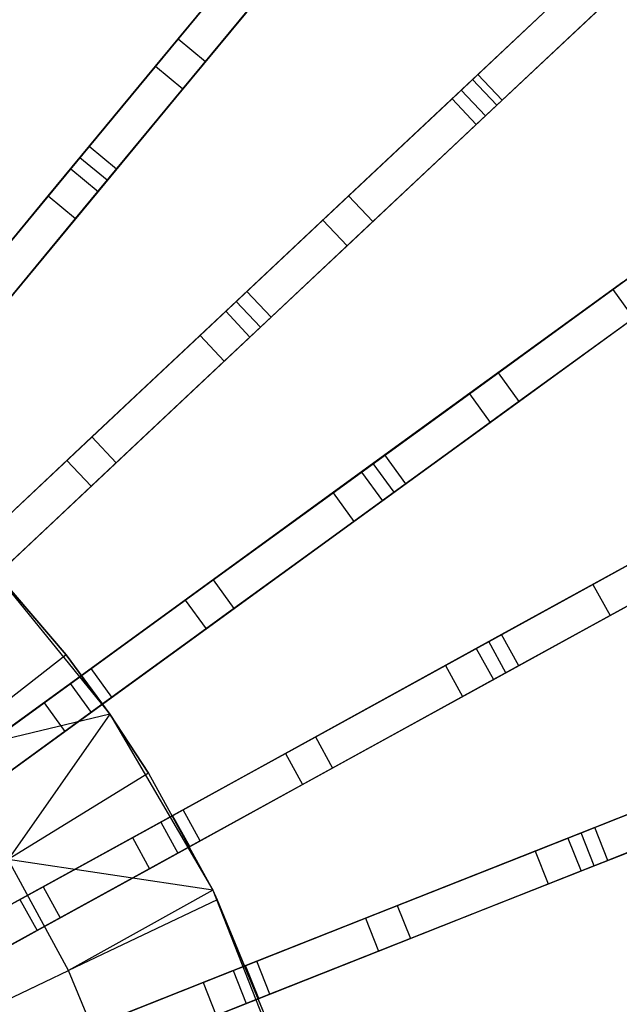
# Model space of a CAD drawing. Extents: x 0 to 27.3, y 0 to 27.3.
# Tile 113 of 117: x 19.3 to 22.7, y 16.3 to 21.8. Entities that reach past the tile are written whole.
import ezdxf

# ---------------------------------------------------------------- set-up
doc = ezdxf.new("R2010")
doc.units = 0
doc.header["$LTSCALE"] = 2.54
doc.layers.get('0').update_dxf_attribs({"color": 13, "linetype": 'CONTINUOUS'})

# ---------------------------------------------------------------- blocks, each defined once
blk = doc.blocks.new('SPUMPKIN_S_PM_STL_1')
at = {"color": 0}
for p, q in [((26.2462, 21.848, 36.9209), (26.8835, 22.6184, 42.4525)), ((26.2462, 21.848, 36.9209), (26.8835, 22.6184, 42.4525)), ((25.6917, 21.1777, 87.3081), (26.857, 22.5864, 85.9202)), ((25.6917, 21.1777, 87.3081), (26.857, 22.5864, 85.9202)), ((26.8008, 22.5184, 86.2629), (25.7442, 21.2412, 87.4932)), ((26.8008, 22.5184, 86.2629), (25.7442, 21.2412, 87.4932)), ((27.0376, 22.4909, 42.4525), (26.4003, 21.7205, 36.9209)), ((27.0376, 22.4909, 42.4525), (26.4003, 21.7205, 36.9209)), ((27.0111, 22.4589, 85.9202), (25.8458, 21.0502, 87.3081)), ((27.0111, 22.4589, 85.9202), (25.8458, 21.0502, 87.3081)), ((26.1188, 21.694, 36.9412), (26.7559, 22.4641, 42.4677)), ((26.1188, 21.694, 36.9412), (26.7559, 22.4641, 42.4677)), ((26.9549, 22.3909, 86.2629), (25.8983, 21.1137, 87.4932)), ((26.9549, 22.3909, 86.2629), (25.8983, 21.1137, 87.4932)), ((27.9356, 21.6476, 42.4524), (28.7124, 22.3771, 50.1138)), ((27.9356, 21.6476, 42.4524), (28.7124, 22.3771, 50.1138)), ((26.2729, 21.5665, 36.9412), (26.91, 22.3366, 42.4677)), ((26.2729, 21.5665, 36.9412), (26.91, 22.3366, 42.4677)), ((27.7896, 21.5105, 42.4676), (28.5666, 22.2402, 50.1255)), ((27.7896, 21.5105, 42.4676), (28.5666, 22.2402, 50.1255)), ((28.5266, 22.2026, 85.3437), (27.841, 21.5588, 86.2629)), ((28.5266, 22.2026, 85.3437), (27.841, 21.5588, 86.2629)), ((28.8493, 22.2313, 50.1138), (28.0725, 21.5018, 42.4524)), ((28.8493, 22.2313, 50.1138), (28.0725, 21.5018, 42.4524)), ((27.9054, 21.6192, 85.9202), (28.4833, 22.1619, 85.0959)), ((27.9054, 21.6192, 85.9202), (28.4833, 22.1619, 85.0959)), ((27.9266, 21.3647, 42.4676), (28.7036, 22.0944, 50.1255)), ((27.9266, 21.3647, 42.4676), (28.7036, 22.0944, 50.1255)), ((28.6635, 22.0568, 85.3437), (27.9779, 21.413, 86.2629)), ((28.6635, 22.0568, 85.3437), (27.9779, 21.413, 86.2629)), ((28.6202, 22.0161, 85.0959), (28.0423, 21.4734, 85.9202)), ((28.6202, 22.0161, 85.0959), (28.0423, 21.4734, 85.9202)), ((25.6401, 21.1153, 32.8956), (26.2462, 21.848, 36.9209)), ((25.6401, 21.1153, 32.8956), (26.2462, 21.848, 36.9209)), ((26.2462, 21.848, 36.9209), (26.4003, 21.7205, 36.9209)), ((26.2462, 21.848, 36.9209), (26.4003, 21.7205, 36.9209)), ((26.4003, 21.7205, 36.9209), (25.7942, 20.9879, 32.8956)), ((26.4003, 21.7205, 36.9209), (25.7942, 20.9879, 32.8956)), ((25.5135, 20.9624, 32.9282), (26.1188, 21.694, 36.9412)), ((25.5135, 20.9624, 32.9282), (26.1188, 21.694, 36.9412)), ((26.1188, 21.694, 36.9412), (26.2729, 21.5665, 36.9412)), ((26.1188, 21.694, 36.9412), (26.2729, 21.5665, 36.9412)), ((27.2068, 20.9631, 36.9208), (27.9356, 21.6476, 42.4524)), ((27.2068, 20.9631, 36.9208), (27.9356, 21.6476, 42.4524)), ((27.9356, 21.6476, 42.4524), (28.0725, 21.5018, 42.4524)), ((27.9356, 21.6476, 42.4524), (28.0725, 21.5018, 42.4524)), ((26.5726, 20.3677, 87.3081), (27.9054, 21.6192, 85.9202)), ((26.5726, 20.3677, 87.3081), (27.9054, 21.6192, 85.9202)), ((28.0423, 21.4734, 85.9202), (27.9054, 21.6192, 85.9202)), ((28.0423, 21.4734, 85.9202), (27.9054, 21.6192, 85.9202)), ((25.6676, 20.8349, 32.9282), (26.2729, 21.5665, 36.9412)), ((25.6676, 20.8349, 32.9282), (26.2729, 21.5665, 36.9412)), ((27.841, 21.5588, 86.2629), (26.6327, 20.424, 87.4932)), ((27.841, 21.5588, 86.2629), (26.6327, 20.424, 87.4932)), ((27.9779, 21.413, 86.2629), (27.841, 21.5588, 86.2629)), ((27.9779, 21.413, 86.2629), (27.841, 21.5588, 86.2629)), ((27.0611, 20.8263, 36.9411), (27.7896, 21.5105, 42.4676)), ((27.0611, 20.8263, 36.9411), (27.7896, 21.5105, 42.4676)), ((28.0725, 21.5018, 42.4524), (27.3437, 20.8174, 36.9208)), ((28.0725, 21.5018, 42.4524), (27.3437, 20.8174, 36.9208)), ((27.7896, 21.5105, 42.4676), (27.9266, 21.3647, 42.4676)), ((27.7896, 21.5105, 42.4676), (27.9266, 21.3647, 42.4676)), ((28.0423, 21.4734, 85.9202), (26.7095, 20.2219, 87.3081)), ((28.0423, 21.4734, 85.9202), (26.7095, 20.2219, 87.3081)), ((27.9779, 21.413, 86.2629), (26.7696, 20.2783, 87.4932)), ((27.9779, 21.413, 86.2629), (26.7696, 20.2783, 87.4932)), ((27.198, 20.6805, 36.9411), (27.9266, 21.3647, 42.4676)), ((27.198, 20.6805, 36.9411), (27.9266, 21.3647, 42.4676)), ((25.7442, 21.2412, 87.4932), (24.4385, 19.6629, 88.6634)), ((25.7442, 21.2412, 87.4932), (24.4385, 19.6629, 88.6634)), ((25.8983, 21.1137, 87.4932), (25.7442, 21.2412, 87.4932)), ((25.8983, 21.1137, 87.4932), (25.7442, 21.2412, 87.4932)), ((24.395, 19.6103, 88.474), (25.6917, 21.1777, 87.3081)), ((24.395, 19.6103, 88.474), (25.6917, 21.1777, 87.3081)), ((25.8458, 21.0502, 87.3081), (25.6917, 21.1777, 87.3081)), ((25.8458, 21.0502, 87.3081), (25.6917, 21.1777, 87.3081)), ((25.8983, 21.1137, 87.4932), (24.5926, 19.5354, 88.6634)), ((25.8983, 21.1137, 87.4932), (24.5926, 19.5354, 88.6634)), ((24.9805, 20.318, 29.7317), (25.6401, 21.1153, 32.8956)), ((24.9805, 20.318, 29.7317), (25.6401, 21.1153, 32.8956)), ((25.6401, 21.1153, 32.8956), (25.7942, 20.9879, 32.8956)), ((25.6401, 21.1153, 32.8956), (25.7942, 20.9879, 32.8956)), ((25.8458, 21.0502, 87.3081), (24.5491, 19.4829, 88.474)), ((25.8458, 21.0502, 87.3081), (24.5491, 19.4829, 88.474)), ((28.6958, 20.4349, 42.4679), (29.5581, 21.0614, 50.1258)), ((28.6958, 20.4349, 42.4679), (29.5581, 21.0614, 50.1258)), ((25.7942, 20.9879, 32.8956), (25.1346, 20.1905, 29.7317)), ((25.7942, 20.9879, 32.8956), (25.1346, 20.1905, 29.7317)), ((24.8572, 20.169, 29.7861), (25.5135, 20.9624, 32.9282)), ((24.8572, 20.169, 29.7861), (25.5135, 20.9624, 32.9282)), ((25.5135, 20.9624, 32.9282), (25.6676, 20.8349, 32.9282)), ((25.5135, 20.9624, 32.9282), (25.6676, 20.8349, 32.9282)), ((26.5136, 20.3122, 32.8955), (27.2068, 20.9631, 36.9208)), ((26.5136, 20.3122, 32.8955), (27.2068, 20.9631, 36.9208)), ((27.2068, 20.9631, 36.9208), (27.3437, 20.8174, 36.9208)), ((27.2068, 20.9631, 36.9208), (27.3437, 20.8174, 36.9208)), ((25.0113, 20.0415, 29.7861), (25.6676, 20.8349, 32.9282)), ((25.0113, 20.0415, 29.7861), (25.6676, 20.8349, 32.9282)), ((26.3689, 20.1764, 32.9281), (27.0611, 20.8263, 36.9411)), ((26.3689, 20.1764, 32.9281), (27.0611, 20.8263, 36.9411)), ((27.3437, 20.8174, 36.9208), (26.6505, 20.1664, 32.8955)), ((27.3437, 20.8174, 36.9208), (26.6505, 20.1664, 32.8955)), ((27.0611, 20.8263, 36.9411), (27.198, 20.6805, 36.9411)), ((27.0611, 20.8263, 36.9411), (27.198, 20.6805, 36.9411)), ((26.5058, 20.0306, 32.9281), (27.198, 20.6805, 36.9411)), ((26.5058, 20.0306, 32.9281), (27.198, 20.6805, 36.9411)), ((28.0489, 19.9649, 36.9211), (28.8578, 20.5526, 42.4527)), ((28.0489, 19.9649, 36.9211), (28.8578, 20.5526, 42.4527)), ((27.3451, 19.4535, 87.3081), (28.8241, 20.5282, 85.9202)), ((27.3451, 19.4535, 87.3081), (28.8241, 20.5282, 85.9202)), ((28.7528, 20.4763, 86.2628), (27.4117, 19.502, 87.4933)), ((28.7528, 20.4763, 86.2628), (27.4117, 19.502, 87.4933)), ((27.8872, 19.8474, 36.9414), (28.6958, 20.4349, 42.4679)), ((27.8872, 19.8474, 36.9414), (28.6958, 20.4349, 42.4679)), ((28.6958, 20.4349, 42.4679), (28.8134, 20.2731, 42.4679)), ((28.6958, 20.4349, 42.4679), (28.8134, 20.2731, 42.4679)), ((26.6327, 20.424, 87.4932), (25.1395, 19.0218, 88.6634)), ((26.6327, 20.424, 87.4932), (25.1395, 19.0218, 88.6634)), ((26.7696, 20.2783, 87.4932), (26.6327, 20.424, 87.4932)), ((26.7696, 20.2783, 87.4932), (26.6327, 20.424, 87.4932)), ((28.9753, 20.3908, 42.4527), (28.1665, 19.8031, 36.9211)), ((28.9753, 20.3908, 42.4527), (28.1665, 19.8031, 36.9211)), ((25.0898, 18.9752, 88.4739), (26.5726, 20.3677, 87.3081)), ((25.0898, 18.9752, 88.4739), (26.5726, 20.3677, 87.3081)), ((26.7095, 20.2219, 87.3081), (26.5726, 20.3677, 87.3081)), ((26.7095, 20.2219, 87.3081), (26.5726, 20.3677, 87.3081)), ((28.9417, 20.3664, 85.9202), (27.4626, 19.2917, 87.3081)), ((28.9417, 20.3664, 85.9202), (27.4626, 19.2917, 87.3081)), ((28.8704, 20.3145, 86.2628), (27.5293, 19.3402, 87.4933)), ((28.8704, 20.3145, 86.2628), (27.5293, 19.3402, 87.4933)), ((26.7696, 20.2783, 87.4932), (25.2764, 18.876, 88.6634)), ((26.7696, 20.2783, 87.4932), (25.2764, 18.876, 88.6634)), ((25.7592, 19.6038, 29.7316), (26.5136, 20.3122, 32.8955)), ((25.7592, 19.6038, 29.7316), (26.5136, 20.3122, 32.8955)), ((26.5136, 20.3122, 32.8955), (26.6505, 20.1664, 32.8955)), ((26.5136, 20.3122, 32.8955), (26.6505, 20.1664, 32.8955)), ((28.0048, 19.6856, 36.9414), (28.8134, 20.2731, 42.4679)), ((28.0048, 19.6856, 36.9414), (28.8134, 20.2731, 42.4679)), ((26.7095, 20.2219, 87.3081), (25.2267, 18.8294, 88.4739)), ((26.7095, 20.2219, 87.3081), (25.2267, 18.8294, 88.4739)), ((25.6183, 19.4715, 29.786), (26.3689, 20.1764, 32.9281)), ((25.6183, 19.4715, 29.786), (26.3689, 20.1764, 32.9281)), ((26.6505, 20.1664, 32.8955), (25.8962, 19.4581, 29.7316)), ((26.6505, 20.1664, 32.8955), (25.8962, 19.4581, 29.7316)), ((26.3689, 20.1764, 32.9281), (26.5058, 20.0306, 32.9281)), ((26.3689, 20.1764, 32.9281), (26.5058, 20.0306, 32.9281)), ((25.7552, 19.3257, 29.786), (26.5058, 20.0306, 32.9281)), ((25.7552, 19.3257, 29.786), (26.5058, 20.0306, 32.9281)), ((27.2797, 19.406, 32.8958), (28.0489, 19.9649, 36.9211)), ((27.2797, 19.406, 32.8958), (28.0489, 19.9649, 36.9211)), ((28.0489, 19.9649, 36.9211), (28.1665, 19.8031, 36.9211)), ((28.0489, 19.9649, 36.9211), (28.1665, 19.8031, 36.9211)), ((27.1191, 19.2894, 32.9284), (27.8872, 19.8474, 36.9414)), ((27.1191, 19.2894, 32.9284), (27.8872, 19.8474, 36.9414)), ((27.8872, 19.8474, 36.9414), (28.0048, 19.6856, 36.9414)), ((27.8872, 19.8474, 36.9414), (28.0048, 19.6856, 36.9414)), ((28.1665, 19.8031, 36.9211), (27.3972, 19.2442, 32.8958)), ((28.1665, 19.8031, 36.9211), (27.3972, 19.2442, 32.8958)), ((27.2366, 19.1276, 32.9284), (28.0048, 19.6856, 36.9414)), ((27.2366, 19.1276, 32.9284), (28.0048, 19.6856, 36.9414)), ((25.034, 18.9228, 27.5487), (25.7592, 19.6038, 29.7316)), ((25.034, 18.9228, 27.5487), (25.7592, 19.6038, 29.7316)), ((25.7592, 19.6038, 29.7316), (25.8962, 19.4581, 29.7316)), ((25.7592, 19.6038, 29.7316), (25.8962, 19.4581, 29.7316)), ((27.4117, 19.502, 87.4933), (25.7545, 18.298, 88.6635)), ((27.4117, 19.502, 87.4933), (25.7545, 18.298, 88.6635)), ((27.5293, 19.3402, 87.4933), (27.4117, 19.502, 87.4933)), ((27.5293, 19.3402, 87.4933), (27.4117, 19.502, 87.4933)), ((24.9007, 18.7976, 27.6315), (25.6183, 19.4715, 29.786)), ((24.9007, 18.7976, 27.6315), (25.6183, 19.4715, 29.786)), ((25.8962, 19.4581, 29.7316), (25.1709, 18.777, 27.5487)), ((25.8962, 19.4581, 29.7316), (25.1709, 18.777, 27.5487)), ((25.6183, 19.4715, 29.786), (25.7552, 19.3257, 29.786)), ((25.6183, 19.4715, 29.786), (25.7552, 19.3257, 29.786)), ((25.6994, 18.2579, 88.474), (27.3451, 19.4535, 87.3081)), ((25.6994, 18.2579, 88.474), (27.3451, 19.4535, 87.3081)), ((27.4626, 19.2917, 87.3081), (27.3451, 19.4535, 87.3081)), ((27.4626, 19.2917, 87.3081), (27.3451, 19.4535, 87.3081)), ((26.4425, 18.7978, 29.7319), (27.2797, 19.406, 32.8958)), ((26.4425, 18.7978, 29.7319), (27.2797, 19.406, 32.8958)), ((27.2797, 19.406, 32.8958), (27.3972, 19.2442, 32.8958)), ((27.2797, 19.406, 32.8958), (27.3972, 19.2442, 32.8958)), ((25.0376, 18.6518, 27.6315), (25.7552, 19.3257, 29.786)), ((25.0376, 18.6518, 27.6315), (25.7552, 19.3257, 29.786)), ((27.5293, 19.3402, 87.4933), (25.8721, 18.1362, 88.6635)), ((27.5293, 19.3402, 87.4933), (25.8721, 18.1362, 88.6635)), ((27.9968, 18.4498, 87.3082), (29.5989, 19.3306, 85.9203)), ((27.9968, 18.4498, 87.3082), (29.5989, 19.3306, 85.9203)), ((27.4626, 19.2917, 87.3081), (25.8169, 18.0961, 88.474)), ((27.4626, 19.2917, 87.3081), (25.8169, 18.0961, 88.474)), ((26.286, 18.6841, 29.7863), (27.1191, 19.2894, 32.9284)), ((26.286, 18.6841, 29.7863), (27.1191, 19.2894, 32.9284)), ((27.1191, 19.2894, 32.9284), (27.2366, 19.1276, 32.9284)), ((27.1191, 19.2894, 32.9284), (27.2366, 19.1276, 32.9284)), ((29.5218, 19.2882, 86.2628), (28.0689, 18.4895, 87.4934)), ((29.5218, 19.2882, 86.2628), (28.0689, 18.4895, 87.4934)), ((27.3972, 19.2442, 32.8958), (26.56, 18.636, 29.7319)), ((27.3972, 19.2442, 32.8958), (26.56, 18.636, 29.7319)), ((28.5843, 18.7728, 36.942), (29.4601, 19.2543, 42.4687)), ((28.5843, 18.7728, 36.942), (29.4601, 19.2543, 42.4687)), ((29.6952, 19.1553, 85.9203), (28.0931, 18.2745, 87.3082)), ((29.6952, 19.1553, 85.9203), (28.0931, 18.2745, 87.3082)), ((26.4036, 18.5223, 29.7863), (27.2366, 19.1276, 32.9284)), ((26.4036, 18.5223, 29.7863), (27.2366, 19.1276, 32.9284)), ((29.6182, 19.113, 86.2628), (28.1653, 18.3142, 87.4934)), ((29.6182, 19.113, 86.2628), (28.1653, 18.3142, 87.4934)), ((28.6806, 18.5975, 36.942), (29.5565, 19.079, 42.4687)), ((28.6806, 18.5975, 36.942), (29.5565, 19.079, 42.4687)), ((25.1371, 18.9316, 224.8963), (25.6148, 18.3758, 224.8963)), ((25.6148, 18.3758, 224.8963), (25.1371, 18.9316, 226.0963)), ((25.1371, 18.9316, 226.0963), (25.861, 18.0404, 226.0963)), ((25.6148, 18.3758, 224.8963), (25.1371, 18.9316, 226.0963)), ((25.1371, 18.9316, 224.8963), (25.6148, 18.3758, 224.8963)), ((25.1371, 18.9316, 226.0963), (25.861, 18.0404, 226.0963)), ((27.9262, 18.411, 32.8964), (28.7594, 18.8691, 36.9217)), ((27.9262, 18.411, 32.8964), (28.7594, 18.8691, 36.9217)), ((25.6376, 18.213, 27.5488), (26.4425, 18.7978, 29.7319)), ((25.6376, 18.213, 27.5488), (26.4425, 18.7978, 29.7319)), ((26.4425, 18.7978, 29.7319), (26.56, 18.636, 29.7319)), ((26.4425, 18.7978, 29.7319), (26.56, 18.636, 29.7319)), ((27.7523, 18.3154, 32.929), (28.5843, 18.7728, 36.942)), ((27.7523, 18.3154, 32.929), (28.5843, 18.7728, 36.942)), ((28.5843, 18.7728, 36.942), (28.6806, 18.5975, 36.942)), ((28.5843, 18.7728, 36.942), (28.6806, 18.5975, 36.942)), ((25.4897, 18.1055, 27.6317), (26.286, 18.6841, 29.7863)), ((25.4897, 18.1055, 27.6317), (26.286, 18.6841, 29.7863)), ((26.286, 18.6841, 29.7863), (26.4036, 18.5223, 29.7863)), ((26.286, 18.6841, 29.7863), (26.4036, 18.5223, 29.7863)), ((28.8558, 18.6938, 36.9217), (28.0226, 18.2358, 32.8964)), ((28.8558, 18.6938, 36.9217), (28.0226, 18.2358, 32.8964)), ((26.56, 18.636, 29.7319), (25.7552, 18.0512, 27.5488)), ((26.56, 18.636, 29.7319), (25.7552, 18.0512, 27.5488)), ((27.8486, 18.1401, 32.929), (28.6806, 18.5975, 36.942)), ((27.8486, 18.1401, 32.929), (28.6806, 18.5975, 36.942)), ((25.6072, 17.9437, 27.6317), (26.4036, 18.5223, 29.7863)), ((25.6072, 17.9437, 27.6317), (26.4036, 18.5223, 29.7863)), ((28.0689, 18.4895, 87.4934), (26.274, 17.5027, 88.6635)), ((28.0689, 18.4895, 87.4934), (26.274, 17.5027, 88.6635)), ((28.1653, 18.3142, 87.4934), (28.0689, 18.4895, 87.4934)), ((28.1653, 18.3142, 87.4934), (28.0689, 18.4895, 87.4934)), ((26.2142, 17.4699, 88.474), (27.9968, 18.4498, 87.3082)), ((26.2142, 17.4699, 88.474), (27.9968, 18.4498, 87.3082)), ((28.0931, 18.2745, 87.3082), (27.9968, 18.4498, 87.3082)), ((28.0931, 18.2745, 87.3082), (27.9968, 18.4498, 87.3082)), ((25.6148, 18.3758, 224.8963), (24.882, 17.8058, 224.419)), ((25.6148, 18.3758, 224.8963), (24.882, 17.8058, 224.419)), ((25.6148, 18.3758, 224.8963), (25.861, 18.0404, 224.8963)), ((25.861, 18.0404, 226.0963), (25.6148, 18.3758, 224.8963)), ((25.6148, 18.3758, 224.8963), (25.861, 18.0404, 224.8963)), ((25.861, 18.0404, 226.0963), (25.6148, 18.3758, 224.8963)), ((27.0194, 17.9125, 29.7324), (27.9262, 18.411, 32.8964)), ((27.0194, 17.9125, 29.7324), (27.9262, 18.411, 32.8964)), ((27.9262, 18.411, 32.8964), (28.0226, 18.2358, 32.8964)), ((27.9262, 18.411, 32.8964), (28.0226, 18.2358, 32.8964)), ((26.85, 17.8193, 29.7868), (27.7523, 18.3154, 32.929)), ((26.85, 17.8193, 29.7868), (27.7523, 18.3154, 32.929)), ((27.7523, 18.3154, 32.929), (27.8486, 18.1401, 32.929)), ((27.7523, 18.3154, 32.929), (27.8486, 18.1401, 32.929)), ((25.7545, 18.298, 88.6635), (23.9578, 16.9926, 89.6081)), ((25.7545, 18.298, 88.6635), (23.9578, 16.9926, 89.6081)), ((25.8721, 18.1362, 88.6635), (25.7545, 18.298, 88.6635)), ((25.8721, 18.1362, 88.6635), (25.7545, 18.298, 88.6635)), ((28.0931, 18.2745, 87.3082), (26.3106, 17.2946, 88.474)), ((28.0931, 18.2745, 87.3082), (26.3106, 17.2946, 88.474)), ((28.1653, 18.3142, 87.4934), (26.3703, 17.3274, 88.6635)), ((28.1653, 18.3142, 87.4934), (26.3703, 17.3274, 88.6635)), ((23.913, 16.96, 89.4154), (25.6994, 18.2579, 88.474)), ((23.913, 16.96, 89.4154), (25.6994, 18.2579, 88.474)), ((25.0254, 17.7682, 26.4839), (25.6376, 18.213, 27.5488)), ((25.0254, 17.7682, 26.4839), (25.6376, 18.213, 27.5488)), ((25.6376, 18.213, 27.5488), (25.7552, 18.0512, 27.5488)), ((25.6376, 18.213, 27.5488), (25.7552, 18.0512, 27.5488)), ((25.8169, 18.0961, 88.474), (25.6994, 18.2579, 88.474)), ((25.8169, 18.0961, 88.474), (25.6994, 18.2579, 88.474)), ((28.0226, 18.2358, 32.8964), (27.1158, 17.7372, 29.7324)), ((28.0226, 18.2358, 32.8964), (27.1158, 17.7372, 29.7324)), ((25.8169, 18.0961, 88.474), (24.0306, 16.7982, 89.4154)), ((25.8169, 18.0961, 88.474), (24.0306, 16.7982, 89.4154)), ((25.8721, 18.1362, 88.6635), (24.0754, 16.8308, 89.6081)), ((25.8721, 18.1362, 88.6635), (24.0754, 16.8308, 89.6081)), ((24.9046, 17.6805, 26.6186), (25.4897, 18.1055, 27.6317)), ((24.9046, 17.6805, 26.6186), (25.4897, 18.1055, 27.6317)), ((25.4897, 18.1055, 27.6317), (25.6072, 17.9437, 27.6317)), ((25.4897, 18.1055, 27.6317), (25.6072, 17.9437, 27.6317)), ((26.9463, 17.6441, 29.7868), (27.8486, 18.1401, 32.929)), ((26.9463, 17.6441, 29.7868), (27.8486, 18.1401, 32.929)), ((25.861, 18.0404, 224.8963), (24.882, 17.8058, 224.419)), ((25.861, 18.0404, 224.8963), (24.882, 17.8058, 224.419)), ((25.7552, 18.0512, 27.5488), (25.143, 17.6064, 26.4839)), ((25.7552, 18.0512, 27.5488), (25.143, 17.6064, 26.4839)), ((25.861, 18.0404, 224.8963), (25.2877, 17.2213, 224.419)), ((25.861, 18.0404, 224.8963), (25.2877, 17.2213, 224.419)), ((25.861, 18.0404, 224.8963), (26.0779, 17.7087, 224.8963)), ((26.0779, 17.7087, 224.8963), (25.861, 18.0404, 226.0963)), ((25.861, 18.0404, 226.0963), (26.4404, 17.049, 226.0963)), ((26.0779, 17.7087, 224.8963), (25.861, 18.0404, 226.0963)), ((25.861, 18.0404, 224.8963), (26.0779, 17.7087, 224.8963)), ((25.861, 18.0404, 224.8963), (25.861, 18.0404, 226.0963)), ((25.861, 18.0404, 224.8963), (25.861, 18.0404, 226.0963)), ((25.861, 18.0404, 226.0963), (26.4404, 17.049, 226.0963)), ((28.5174, 17.3723, 87.3084), (30.2173, 18.0453, 85.9205)), ((28.5174, 17.3723, 87.3084), (30.2173, 18.0453, 85.9205)), ((30.1359, 18.0131, 86.2626), (28.594, 17.4026, 87.4935)), ((30.1359, 18.0131, 86.2626), (28.594, 17.4026, 87.4935)), ((25.0222, 17.5187, 26.6186), (25.6072, 17.9437, 27.6317)), ((25.0222, 17.5187, 26.6186), (25.6072, 17.9437, 27.6317)), ((26.1476, 17.4332, 27.5492), (27.0194, 17.9125, 29.7324)), ((26.1476, 17.4332, 27.5492), (27.0194, 17.9125, 29.7324)), ((27.0194, 17.9125, 29.7324), (27.1158, 17.7372, 29.7324)), ((27.0194, 17.9125, 29.7324), (27.1158, 17.7372, 29.7324)), ((25.9874, 17.3451, 27.632), (26.85, 17.8193, 29.7868)), ((25.9874, 17.3451, 27.632), (26.85, 17.8193, 29.7868)), ((26.85, 17.8193, 29.7868), (26.9463, 17.6441, 29.7868)), ((26.85, 17.8193, 29.7868), (26.9463, 17.6441, 29.7868)), ((30.2909, 17.8593, 85.9205), (28.5911, 17.1863, 87.3084)), ((30.2909, 17.8593, 85.9205), (28.5911, 17.1863, 87.3084)), ((30.2095, 17.8271, 86.2626), (28.6676, 17.2166, 87.4935)), ((30.2095, 17.8271, 86.2626), (28.6676, 17.2166, 87.4935)), ((26.0779, 17.7087, 224.8963), (25.2877, 17.2213, 224.419)), ((26.0779, 17.7087, 224.8963), (25.2877, 17.2213, 224.419)), ((26.0779, 17.7087, 224.8963), (26.4404, 17.049, 224.8963)), ((26.0779, 17.7087, 224.8963), (26.4404, 17.049, 224.8963)), ((26.0779, 17.7087, 224.8963), (26.4404, 17.049, 226.0963)), ((26.0779, 17.7087, 224.8963), (26.4404, 17.049, 226.0963)), ((27.1158, 17.7372, 29.7324), (26.244, 17.258, 27.5492)), ((27.1158, 17.7372, 29.7324), (26.244, 17.258, 27.5492)), ((28.443, 17.3428, 32.8974), (29.327, 17.6928, 36.9227)), ((28.443, 17.3428, 32.8974), (29.327, 17.6928, 36.9227)), ((26.0837, 17.1699, 27.632), (26.9463, 17.6441, 29.7868)), ((26.0837, 17.1699, 27.632), (26.9463, 17.6441, 29.7868)), ((28.2585, 17.2697, 32.93), (29.1412, 17.6192, 36.943)), ((28.2585, 17.2697, 32.93), (29.1412, 17.6192, 36.943)), ((26.274, 17.5027, 88.6635), (24.3279, 16.4328, 89.6081)), ((26.274, 17.5027, 88.6635), (24.3279, 16.4328, 89.6081)), ((26.3703, 17.3274, 88.6635), (26.274, 17.5027, 88.6635)), ((26.3703, 17.3274, 88.6635), (26.274, 17.5027, 88.6635)), ((29.4006, 17.5069, 36.9227), (28.5167, 17.1569, 32.8974)), ((29.4006, 17.5069, 36.9227), (28.5167, 17.1569, 32.8974)), ((24.2793, 16.4061, 89.4154), (26.2142, 17.4699, 88.474)), ((24.2793, 16.4061, 89.4154), (26.2142, 17.4699, 88.474)), ((25.4844, 17.0686, 26.484), (26.1476, 17.4332, 27.5492)), ((25.4844, 17.0686, 26.484), (26.1476, 17.4332, 27.5492)), ((26.1476, 17.4332, 27.5492), (26.244, 17.258, 27.5492)), ((26.1476, 17.4332, 27.5492), (26.244, 17.258, 27.5492)), ((26.3106, 17.2946, 88.474), (26.2142, 17.4699, 88.474)), ((26.3106, 17.2946, 88.474), (26.2142, 17.4699, 88.474)), ((28.3321, 17.0838, 32.93), (29.2148, 17.4333, 36.943)), ((28.3321, 17.0838, 32.93), (29.2148, 17.4333, 36.943)), ((26.6262, 16.6235, 88.4741), (28.5174, 17.3723, 87.3084)), ((26.6262, 16.6235, 88.4741), (28.5174, 17.3723, 87.3084)), ((28.594, 17.4026, 87.4935), (26.6896, 16.6486, 88.6636)), ((28.594, 17.4026, 87.4935), (26.6896, 16.6486, 88.6636)), ((28.5911, 17.1863, 87.3084), (28.5174, 17.3723, 87.3084)), ((28.5911, 17.1863, 87.3084), (28.5174, 17.3723, 87.3084)), ((28.6676, 17.2166, 87.4935), (28.594, 17.4026, 87.4935)), ((28.6676, 17.2166, 87.4935), (28.594, 17.4026, 87.4935)), ((26.3703, 17.3274, 88.6635), (24.4242, 16.2576, 89.6081)), ((26.3703, 17.3274, 88.6635), (24.4242, 16.2576, 89.6081)), ((25.3536, 16.9967, 26.6187), (25.9874, 17.3451, 27.632)), ((25.3536, 16.9967, 26.6187), (25.9874, 17.3451, 27.632)), ((25.9874, 17.3451, 27.632), (26.0837, 17.1699, 27.632)), ((25.9874, 17.3451, 27.632), (26.0837, 17.1699, 27.632)), ((27.481, 16.9619, 29.7332), (28.443, 17.3428, 32.8974)), ((27.481, 16.9619, 29.7332), (28.443, 17.3428, 32.8974)), ((28.443, 17.3428, 32.8974), (28.5167, 17.1569, 32.8974)), ((28.443, 17.3428, 32.8974), (28.5167, 17.1569, 32.8974)), ((26.3106, 17.2946, 88.474), (24.3757, 16.2308, 89.4154)), ((26.3106, 17.2946, 88.474), (24.3757, 16.2308, 89.4154)), ((27.3012, 16.8907, 29.7876), (28.2585, 17.2697, 32.93)), ((27.3012, 16.8907, 29.7876), (28.2585, 17.2697, 32.93)), ((28.2585, 17.2697, 32.93), (28.3321, 17.0838, 32.93)), ((28.2585, 17.2697, 32.93), (28.3321, 17.0838, 32.93)), ((26.4404, 17.049, 224.8963), (25.2877, 17.2213, 224.419)), ((26.4404, 17.049, 224.8963), (25.2877, 17.2213, 224.419)), ((25.628, 16.5963, 224.419), (25.2877, 17.2213, 224.419)), ((25.628, 16.5963, 224.419), (25.2877, 17.2213, 224.419)), ((26.244, 17.258, 27.5492), (25.5808, 16.8934, 26.484)), ((26.244, 17.258, 27.5492), (25.5808, 16.8934, 26.484)), ((28.6676, 17.2166, 87.4935), (26.7632, 16.4626, 88.6636)), ((28.6676, 17.2166, 87.4935), (26.7632, 16.4626, 88.6636)), ((25.45, 16.8215, 26.6187), (26.0837, 17.1699, 27.632)), ((25.45, 16.8215, 26.6187), (26.0837, 17.1699, 27.632)), ((28.5911, 17.1863, 87.3084), (26.6998, 16.4375, 88.4741)), ((28.5911, 17.1863, 87.3084), (26.6998, 16.4375, 88.4741)), ((28.5167, 17.1569, 32.8974), (27.5546, 16.776, 29.7332)), ((28.5167, 17.1569, 32.8974), (27.5546, 16.776, 29.7332)), ((25.0488, 16.8291, 26.2213), (25.4844, 17.0686, 26.484)), ((25.0488, 16.8291, 26.2213), (25.4844, 17.0686, 26.484)), ((25.4844, 17.0686, 26.484), (25.5808, 16.8934, 26.484)), ((25.4844, 17.0686, 26.484), (25.5808, 16.8934, 26.484)), ((26.4404, 17.049, 224.8963), (25.628, 16.5963, 224.419)), ((26.4404, 17.049, 224.8963), (25.628, 16.5963, 224.419)), ((26.4404, 17.049, 224.8963), (26.4662, 16.9954, 224.8963)), ((26.4404, 17.049, 224.8963), (26.4662, 16.9954, 224.8963)), ((26.4404, 17.049, 224.8963), (26.4404, 17.049, 226.0963)), ((26.4404, 17.049, 226.0963), (26.4662, 16.9954, 224.8963)), ((26.4404, 17.049, 224.8963), (26.4404, 17.049, 226.0963)), ((26.4404, 17.049, 226.0963), (26.4662, 16.9954, 224.8963)), ((26.4404, 17.049, 226.0963), (26.7751, 16.2444, 224.8963)), ((26.4404, 17.049, 226.0963), (26.7751, 16.2444, 224.8963)), ((26.4404, 17.049, 226.0963), (26.8617, 15.9808, 226.0963)), ((26.4404, 17.049, 226.0963), (26.8617, 15.9808, 226.0963)), ((27.3748, 16.7048, 29.7876), (28.3321, 17.0838, 32.93)), ((27.3748, 16.7048, 29.7876), (28.3321, 17.0838, 32.93)), ((24.9363, 16.7673, 26.3916), (25.3536, 16.9967, 26.6187)), ((24.9363, 16.7673, 26.3916), (25.3536, 16.9967, 26.6187)), ((25.3536, 16.9967, 26.6187), (25.45, 16.8215, 26.6187)), ((25.3536, 16.9967, 26.6187), (25.45, 16.8215, 26.6187)), ((26.4662, 16.9954, 224.8963), (25.628, 16.5963, 224.419)), ((26.4662, 16.9954, 224.8963), (25.628, 16.5963, 224.419)), ((26.4662, 16.9954, 224.8963), (26.7751, 16.2444, 224.8963)), ((26.4662, 16.9954, 224.8963), (26.7751, 16.2444, 224.8963)), ((26.556, 16.5957, 27.5498), (27.481, 16.9619, 29.7332)), ((26.556, 16.5957, 27.5498), (27.481, 16.9619, 29.7332)), ((27.481, 16.9619, 29.7332), (27.5546, 16.776, 29.7332)), ((27.481, 16.9619, 29.7332), (27.5546, 16.776, 29.7332)), ((25.5808, 16.8934, 26.484), (25.1451, 16.6539, 26.2213)), ((25.5808, 16.8934, 26.484), (25.1451, 16.6539, 26.2213)), ((26.3859, 16.5284, 27.6326), (27.3012, 16.8907, 29.7876)), ((26.3859, 16.5284, 27.6326), (27.3012, 16.8907, 29.7876)), ((27.3012, 16.8907, 29.7876), (27.3748, 16.7048, 29.7876)), ((27.3012, 16.8907, 29.7876), (27.3748, 16.7048, 29.7876)), ((25.0327, 16.592, 26.3916), (25.45, 16.8215, 26.6187)), ((25.0327, 16.592, 26.3916), (25.45, 16.8215, 26.6187)), ((27.5546, 16.776, 29.7332), (26.6296, 16.4097, 27.5498)), ((27.5546, 16.776, 29.7332), (26.6296, 16.4097, 27.5498)), ((26.4596, 16.3424, 27.6326), (27.3748, 16.7048, 29.7876)), ((26.4596, 16.3424, 27.6326), (27.3748, 16.7048, 29.7876)), ((24.5733, 15.8107, 89.4155), (26.6262, 16.6235, 88.4741)), ((24.5733, 15.8107, 89.4155), (26.6262, 16.6235, 88.4741)), ((26.6896, 16.6486, 88.6636), (24.6248, 15.8311, 89.6081)), ((26.6896, 16.6486, 88.6636), (24.6248, 15.8311, 89.6081)), ((24.7625, 16.1843, 224.0058), (25.628, 16.5963, 224.419)), ((24.7625, 16.1843, 224.0058), (25.628, 16.5963, 224.419)), ((25.8986, 15.9383, 224.419), (25.628, 16.5963, 224.419)), ((25.8986, 15.9383, 224.419), (25.628, 16.5963, 224.419)), ((25.8523, 16.3171, 26.4843), (26.556, 16.5957, 27.5498)), ((25.8523, 16.3171, 26.4843), (26.556, 16.5957, 27.5498)), ((26.556, 16.5957, 27.5498), (26.6296, 16.4097, 27.5498)), ((26.556, 16.5957, 27.5498), (26.6296, 16.4097, 27.5498)), ((26.6998, 16.4375, 88.4741), (26.6262, 16.6235, 88.4741)), ((26.6998, 16.4375, 88.4741), (26.6262, 16.6235, 88.4741)), ((26.7632, 16.4626, 88.6636), (26.6896, 16.6486, 88.6636)), ((26.7632, 16.4626, 88.6636), (26.6896, 16.6486, 88.6636)), ((25.7134, 16.2621, 26.6189), (26.3859, 16.5284, 27.6326)), ((25.7134, 16.2621, 26.6189), (26.3859, 16.5284, 27.6326)), ((26.3859, 16.5284, 27.6326), (26.4596, 16.3424, 27.6326)), ((26.3859, 16.5284, 27.6326), (26.4596, 16.3424, 27.6326)), ((26.6998, 16.4375, 88.4741), (24.6469, 15.6247, 89.4155)), ((26.6998, 16.4375, 88.4741), (24.6469, 15.6247, 89.4155)), ((26.7632, 16.4626, 88.6636), (24.6984, 15.6451, 89.6081)), ((26.7632, 16.4626, 88.6636), (24.6984, 15.6451, 89.6081)), ((26.6296, 16.4097, 27.5498), (25.9259, 16.1311, 26.4843)), ((26.6296, 16.4097, 27.5498), (25.9259, 16.1311, 26.4843))]:
    blk.add_line(p, q, dxfattribs=at)

msp = doc.modelspace()

# ---------------------------------------------------------------- block references
at = {"color": 253}
msp.add_blockref('SPUMPKIN_S_PM_STL_1', (-6.0437, -0.1414, -26.0955), dxfattribs=at)

doc.saveas('drawing.dxf')
